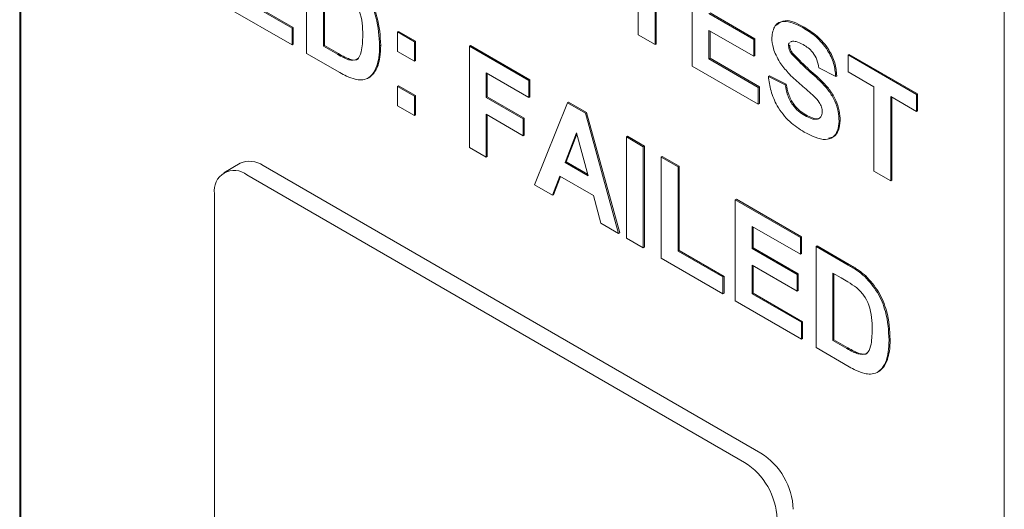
# Paper-space layout '2' of a CAD drawing. Header units: inches. Extents: x 1 to 109, y 1 to 85.
# Tile 49 of 66: x 83.261 to 83.905, y 26.889 to 27.209. Entities that reach past the tile are written whole.
import ezdxf

# ---------------------------------------------------------------- set-up
doc = ezdxf.new("R2010")
doc.units = ezdxf.units.IN
doc.header["$MEASUREMENT"] = 0

psp = doc.layouts.new('2')

# ---------------------------------------------------------------- linework, layer by layer
at = {"color": 7, "linetype": 'Continuous', "lineweight": 15, "ltscale": 5}
for p, q in [((83.26145, 27.77488), (83.26146, 26.79503)), ((83.26216, 27.77529), (83.26216, 26.79544)), ((83.90492, 26.42358), (83.90491, 27.40343)), ((83.44899, 27.18709), (83.44899, 27.25314)), ((83.66568, 27.19914), (83.66568, 27.25419)), ((83.67668, 27.24784), (83.67668, 27.19279)), ((83.67739, 27.24743), (83.67739, 27.1932)), ((83.70088, 27.17882), (83.70088, 27.24488)), ((83.45998, 27.23578), (83.45999, 27.19175)), ((83.46069, 27.23537), (83.46069, 27.19215)), ((83.40719, 27.22222), (83.43945, 27.2036)), ((83.40789, 27.22263), (83.44016, 27.20401)), ((83.43945, 27.19259), (83.39619, 27.21757)), ((83.71188, 27.21312), (83.74121, 27.19619)), ((83.71259, 27.21353), (83.74192, 27.1966)), ((83.43945, 27.2036), (83.44016, 27.20401)), ((83.43945, 27.2036), (83.43945, 27.19259)), ((83.44016, 27.20401), (83.44016, 27.193)), ((83.50838, 27.20107), (83.50909, 27.20147)), ((83.50838, 27.18836), (83.50838, 27.20107)), ((83.50838, 27.20107), (83.51938, 27.19472)), ((83.50909, 27.20147), (83.52009, 27.19512)), ((83.74121, 27.18518), (83.71188, 27.20211)), ((83.71188, 27.20211), (83.71188, 27.18348)), ((83.71259, 27.2017), (83.71259, 27.18389)), ((83.77333, 27.2039), (83.77404, 27.20431)), ((83.51938, 27.19472), (83.52009, 27.19512)), ((83.51938, 27.19472), (83.51938, 27.18201)), ((83.52009, 27.19512), (83.52009, 27.18242)), ((83.67668, 27.19279), (83.66568, 27.19914)), ((83.67668, 27.19279), (83.67739, 27.1932)), ((83.74121, 27.19619), (83.74192, 27.1966)), ((83.74121, 27.19619), (83.74121, 27.18518)), ((83.74192, 27.1966), (83.74192, 27.18559)), ((83.76575, 27.19493), (83.76517, 27.19447)), ((83.43945, 27.19259), (83.44016, 27.193)), ((83.47058, 27.17462), (83.44899, 27.18709)), ((83.45999, 27.19175), (83.46069, 27.19215)), ((83.45999, 27.19175), (83.46904, 27.18652)), ((83.46069, 27.19215), (83.46974, 27.18693)), ((83.49665, 27.19196), (83.49736, 27.19237)), ((83.51938, 27.18201), (83.50838, 27.18836)), ((83.55532, 27.19175), (83.55602, 27.19216)), ((83.55532, 27.1257), (83.55532, 27.19175)), ((83.55532, 27.19175), (83.59418, 27.16932)), ((83.55602, 27.19216), (83.59489, 27.16973)), ((83.76395, 27.19196), (83.76465, 27.19236)), ((83.76564, 27.18705), (83.76635, 27.18746)), ((83.47636, 27.18293), (83.47707, 27.18334)), ((83.51938, 27.18201), (83.52009, 27.18242)), ((83.71188, 27.18348), (83.71259, 27.18389)), ((83.71188, 27.18348), (83.74415, 27.16486)), ((83.71259, 27.18389), (83.74485, 27.16526)), ((83.74121, 27.18518), (83.74192, 27.18559)), ((83.80281, 27.18603), (83.80352, 27.18644)), ((83.80281, 27.18603), (83.84755, 27.16021)), ((83.80281, 27.17502), (83.80281, 27.18603)), ((83.80352, 27.18644), (83.84825, 27.16062)), ((83.49491, 27.17891), (83.49562, 27.17932)), ((83.59418, 27.15831), (83.56632, 27.1744)), ((83.56632, 27.1744), (83.56632, 27.15831)), ((83.56702, 27.17399), (83.56702, 27.15872)), ((83.74415, 27.15385), (83.70088, 27.17882)), ((83.79475, 27.17206), (83.78375, 27.17756)), ((83.81968, 27.16529), (83.80281, 27.17502)), ((83.48881, 27.17076), (83.48952, 27.17117)), ((83.59418, 27.16932), (83.59489, 27.16973)), ((83.59418, 27.16932), (83.59418, 27.15831)), ((83.59489, 27.16973), (83.59489, 27.15872)), ((83.75075, 27.17206), (83.75145, 27.17246)), ((83.75075, 27.17206), (83.76175, 27.16655)), ((83.75145, 27.17246), (83.76245, 27.16696)), ((83.79475, 27.17206), (83.79545, 27.17247)), ((83.50838, 27.1655), (83.50909, 27.16591)), ((83.50838, 27.1528), (83.50838, 27.1655)), ((83.50838, 27.1655), (83.51938, 27.15915)), ((83.50909, 27.16591), (83.52009, 27.15956)), ((83.74415, 27.16486), (83.74485, 27.16526)), ((83.74415, 27.16486), (83.74415, 27.15385)), ((83.74485, 27.16526), (83.74485, 27.15426)), ((83.76175, 27.16655), (83.76245, 27.16696)), ((83.81968, 27.11024), (83.81968, 27.16529)), ((83.51938, 27.15915), (83.52009, 27.15956)), ((83.51938, 27.15915), (83.51938, 27.14645)), ((83.52009, 27.15956), (83.52009, 27.14685)), ((83.56632, 27.15831), (83.56702, 27.15872)), ((83.56632, 27.15831), (83.59052, 27.14434)), ((83.56702, 27.15872), (83.59122, 27.14475)), ((83.59418, 27.15831), (83.59489, 27.15872)), ((83.59785, 27.10115), (83.61947, 27.15472)), ((83.61947, 27.15472), (83.62018, 27.15513)), ((83.61947, 27.15472), (83.63112, 27.14799)), ((83.62018, 27.15513), (83.63183, 27.1484)), ((83.84755, 27.1492), (83.83068, 27.15894)), ((83.83068, 27.15894), (83.83068, 27.10389)), ((83.83139, 27.15853), (83.83139, 27.1043)), ((83.84755, 27.16021), (83.84825, 27.16062)), ((83.84755, 27.16021), (83.84755, 27.1492)), ((83.84825, 27.16062), (83.84825, 27.14961)), ((83.51938, 27.14645), (83.50838, 27.1528)), ((83.63112, 27.14799), (83.63183, 27.1484)), ((83.63183, 27.1484), (83.65356, 27.06981)), ((83.74415, 27.15385), (83.74485, 27.15426)), ((83.84755, 27.1492), (83.84825, 27.14961)), ((83.51938, 27.14645), (83.52009, 27.14685)), ((83.59052, 27.13333), (83.56632, 27.1473)), ((83.56632, 27.1473), (83.56632, 27.11935)), ((83.56702, 27.14689), (83.56702, 27.11976)), ((83.59052, 27.14434), (83.59122, 27.14475)), ((83.59052, 27.14434), (83.59052, 27.13333)), ((83.59122, 27.14475), (83.59122, 27.13374)), ((83.63112, 27.14799), (83.65285, 27.0694)), ((83.77449, 27.14649), (83.7752, 27.1469)), ((83.79695, 27.14278), (83.79765, 27.14319)), ((83.59052, 27.13333), (83.59122, 27.13374)), ((83.62535, 27.13524), (83.61786, 27.11585)), ((83.62557, 27.1344), (83.61856, 27.11626)), ((83.63287, 27.10719), (83.62535, 27.13524)), ((83.65798, 27.13249), (83.65869, 27.1329)), ((83.65798, 27.06644), (83.65798, 27.13249)), ((83.65798, 27.13249), (83.66898, 27.12614)), ((83.65869, 27.1329), (83.66969, 27.12655)), ((83.56632, 27.11935), (83.55532, 27.1257)), ((83.66898, 27.12614), (83.66969, 27.12655)), ((83.66898, 27.12614), (83.66898, 27.06009)), ((83.66969, 27.12655), (83.66969, 27.06049)), ((83.56632, 27.11935), (83.56702, 27.11976)), ((83.61786, 27.11585), (83.61856, 27.11626)), ((83.61856, 27.11626), (83.63261, 27.10815)), ((83.68072, 27.11937), (83.68142, 27.11977)), ((83.68072, 27.05331), (83.68072, 27.11937)), ((83.68072, 27.11937), (83.69172, 27.11302)), ((83.68142, 27.11977), (83.69242, 27.11342)), ((83.40555, 27.11528), (83.39494, 27.10916)), ((83.74582, 26.92603), (83.42055, 27.1138)), ((83.61786, 27.11585), (83.63287, 27.10719)), ((83.69172, 27.11302), (83.69242, 27.11342)), ((83.69172, 27.11302), (83.69172, 27.05797)), ((83.69242, 27.11342), (83.69242, 27.05838)), ((83.83068, 27.10389), (83.81968, 27.11024)), ((83.73521, 26.91991), (83.40994, 27.10768)), ((83.61441, 27.10683), (83.60958, 27.09438)), ((83.61486, 27.10658), (83.61029, 27.09478)), ((83.63636, 27.09416), (83.61441, 27.10683)), ((83.83068, 27.10389), (83.83139, 27.1043)), ((83.60958, 27.09438), (83.59785, 27.10115)), ((83.38873, 27.09543), (83.38873, 26.71982)), ((83.60958, 27.09438), (83.61029, 27.09478)), ((83.64118, 27.07613), (83.63636, 27.09416)), ((83.72911, 27.09143), (83.72982, 27.09183)), ((83.72912, 27.02537), (83.72911, 27.09143)), ((83.72911, 27.09143), (83.77165, 27.06687)), ((83.72982, 27.09183), (83.77235, 27.06728)), ((83.65285, 27.0694), (83.64118, 27.07613)), ((83.77165, 27.05586), (83.74011, 27.07407)), ((83.74011, 27.07407), (83.74011, 27.05967)), ((83.74082, 27.07366), (83.74082, 27.06008)), ((83.65285, 27.0694), (83.65356, 27.06981)), ((83.66898, 27.06009), (83.65798, 27.06644)), ((83.77165, 27.06687), (83.77235, 27.06728)), ((83.77165, 27.06687), (83.77165, 27.05586)), ((83.77235, 27.06728), (83.77235, 27.05627)), ((83.66898, 27.06009), (83.66969, 27.06049)), ((83.69172, 27.05797), (83.69242, 27.05838)), ((83.69242, 27.05838), (83.72176, 27.04145)), ((83.74011, 27.05967), (83.74082, 27.06008)), ((83.74011, 27.05967), (83.76945, 27.04274)), ((83.74082, 27.06008), (83.77015, 27.04315)), ((83.78191, 27.06095), (83.78262, 27.06135)), ((83.78191, 27.06095), (83.80289, 27.04883)), ((83.78191, 26.99489), (83.78191, 27.06095)), ((83.78262, 27.06135), (83.8036, 27.04924)), ((83.72105, 27.03003), (83.68072, 27.05331)), ((83.69172, 27.05797), (83.72105, 27.04104)), ((83.77165, 27.05586), (83.77235, 27.05627)), ((83.76945, 27.03173), (83.74011, 27.04866)), ((83.74011, 27.04866), (83.74011, 27.03003)), ((83.74082, 27.04825), (83.74082, 27.03044)), ((83.72105, 27.04104), (83.72176, 27.04145)), ((83.72105, 27.04104), (83.72105, 27.03003)), ((83.72176, 27.04145), (83.72176, 27.03044)), ((83.76945, 27.04274), (83.77015, 27.04315)), ((83.76945, 27.04274), (83.76945, 27.03173)), ((83.77015, 27.04315), (83.77015, 27.03214)), ((83.79836, 27.04044), (83.79291, 27.04359)), ((83.79291, 27.04359), (83.79291, 26.99955)), ((83.79362, 27.04318), (83.79362, 26.99996)), ((83.81372, 27.04133), (83.81443, 27.04173)), ((83.72105, 27.03003), (83.72176, 27.03044)), ((83.74011, 27.03003), (83.74082, 27.03044)), ((83.74011, 27.03003), (83.77238, 27.01141)), ((83.74082, 27.03044), (83.77309, 27.01181)), ((83.76945, 27.03173), (83.77015, 27.03214)), ((83.77238, 27.0004), (83.72912, 27.02537)), ((83.77238, 27.01141), (83.77309, 27.01181)), ((83.77238, 27.01141), (83.77238, 27.0004)), ((83.77309, 27.01181), (83.77309, 27.0008)), ((83.77238, 27.0004), (83.77309, 27.0008)), ((83.82958, 26.99977), (83.83029, 27.00018)), ((83.80351, 26.98242), (83.78191, 26.99489)), ((83.79291, 26.99955), (83.79362, 26.99996)), ((83.79291, 26.99955), (83.80197, 26.99433)), ((83.79362, 26.99996), (83.80267, 26.99473)), ((83.80929, 26.99073), (83.80999, 26.99114)), ((83.82784, 26.98672), (83.82855, 26.98713)), ((83.82174, 26.97857), (83.82245, 26.97898))]:
    psp.add_line(p, q, dxfattribs=at)
at = {"color": 7, "linetype": 'Continuous', "lineweight": 15, "ltscale": 25}
for centre, radius, start, end in [((83.41176, 27.10153), 0.01509, 54.38281, 114.30728), ((83.40166, 27.09752), 0.0131, 50.79742, 189.21474), ((83.72098, 26.88719), 0.0461, 2.60571, 57.39476), ((83.71037, 26.88107), 0.0461, 2.60571, 57.39476)]:
    psp.add_arc(centre, radius, start, end, dxfattribs=at)
at = {"color": 7, "linetype": 'Continuous', "lineweight": 15, "ltscale": 5}
for points, knots in [([(83.48079, 27.23352), (83.48374, 27.2302), (83.48966, 27.22355), (83.49583, 27.20796), (83.49634, 27.19803), (83.49665, 27.19196)], [0, 0, 0, 0, 0.279072, 0.559338, 1, 1, 1, 1]), ([(83.4815, 27.23393), (83.48445, 27.23061), (83.49037, 27.22396), (83.49654, 27.20836), (83.49705, 27.19844), (83.49736, 27.19237)], [0, 0, 0, 0, 0.279072, 0.559338, 1, 1, 1, 1]), ([(83.48565, 27.19892), (83.48554, 27.20412), (83.4854, 27.21137), (83.48033, 27.22164), (83.47703, 27.22472), (83.47537, 27.22626)], [0, 0, 0, 0, 0.559429, 0.779516, 1, 1, 1, 1]), ([(83.75295, 27.19742), (83.75339, 27.20029), (83.75426, 27.20602), (83.76201, 27.20945), (83.76903, 27.20601), (83.77333, 27.2039)], [0, 0, 0, 0, 0.279748, 0.559362, 1, 1, 1, 1]), ([(83.75601, 27.20556), (83.75778, 27.20685), (83.76243, 27.21024), (83.7696, 27.20658), (83.77404, 27.20431)], [0, 0, 0, 0, 0.381001, 1, 1, 1, 1]), ([(83.77333, 27.2039), (83.77621, 27.2021), (83.78194, 27.19851), (83.78938, 27.19007), (83.79393, 27.18034), (83.79447, 27.17482), (83.79475, 27.17206)], [0, 0, 0, 0, 0.281015, 0.560109, 0.779825, 1, 1, 1, 1]), ([(83.77404, 27.20431), (83.77691, 27.20251), (83.78264, 27.19892), (83.79009, 27.19048), (83.79464, 27.18075), (83.79518, 27.17523), (83.79545, 27.17247)], [0, 0, 0, 0, 0.281015, 0.560109, 0.779825, 1, 1, 1, 1]), ([(83.47636, 27.18293), (83.47839, 27.18265), (83.48247, 27.18209), (83.48539, 27.18909), (83.48555, 27.19519), (83.48565, 27.19892)], [0, 0, 0, 0, 0.278192, 0.558019, 1, 1, 1, 1]), ([(83.75823, 27.18121), (83.75655, 27.18428), (83.75353, 27.18979), (83.75313, 27.19509), (83.75295, 27.19742)], [0, 0, 0, 0, 0.559266, 1, 1, 1, 1]), ([(83.76452, 27.19395), (83.76444, 27.1939), (83.76395, 27.19356), (83.76395, 27.19269), (83.76395, 27.19196)], [0, 0, 0, 0, 0.162956, 1, 1, 1, 1]), ([(83.77347, 27.19281), (83.77193, 27.19364), (83.76919, 27.19513), (83.7668, 27.19499), (83.76575, 27.19493)], [0, 0, 0, 0, 0.560544, 1, 1, 1, 1]), ([(83.46974, 27.18693), (83.47112, 27.18613), (83.47358, 27.18472), (83.476, 27.18376), (83.47707, 27.18334)], [0, 0, 0, 0, 0.560216, 1, 1, 1, 1]), ([(83.49665, 27.19196), (83.4966, 27.18932), (83.49649, 27.18461), (83.49539, 27.18065), (83.49491, 27.17891)], [0, 0, 0, 0, 0.56008, 1, 1, 1, 1]), ([(83.49736, 27.19237), (83.4973, 27.18973), (83.4972, 27.18502), (83.4961, 27.18106), (83.49562, 27.17932)], [0, 0, 0, 0, 0.5600799, 1, 1, 1, 1]), ([(83.76395, 27.19196), (83.76405, 27.19104), (83.76425, 27.18938), (83.76522, 27.18776), (83.76564, 27.18705)], [0, 0, 0, 0, 0.55848, 1, 1, 1, 1]), ([(83.76465, 27.19236), (83.76476, 27.19144), (83.76495, 27.18979), (83.76592, 27.18817), (83.76635, 27.18746)], [0, 0, 0, 0, 0.55848, 1, 1, 1, 1]), ([(83.76564, 27.18705), (83.7689, 27.18366), (83.77542, 27.17686), (83.78406, 27.16982), (83.79048, 27.16259), (83.79431, 27.15604), (83.79666, 27.14906), (83.79685, 27.14487), (83.79695, 27.14278)], [0, 0, 0, 0, 0.249423, 0.500053, 0.625203, 0.750142, 0.874918, 1, 1, 1, 1]), ([(83.76635, 27.18746), (83.7696, 27.18406), (83.77613, 27.17727), (83.78477, 27.17023), (83.79119, 27.163), (83.79502, 27.15645), (83.79736, 27.14947), (83.79756, 27.14528), (83.79765, 27.14319)], [0, 0, 0, 0, 0.249423, 0.500053, 0.625203, 0.750142, 0.874918, 1, 1, 1, 1]), ([(83.78375, 27.17756), (83.78345, 27.17928), (83.78287, 27.1827), (83.77928, 27.18912), (83.77568, 27.19141), (83.77347, 27.19281)], [0, 0, 0, 0, 0.281521, 0.560305, 1, 1, 1, 1]), ([(83.46904, 27.18652), (83.47041, 27.18573), (83.47287, 27.18431), (83.47529, 27.18335), (83.47636, 27.18293)], [0, 0, 0, 0, 0.560216, 1, 1, 1, 1]), ([(83.47707, 27.18334), (83.47928, 27.18279), (83.48193, 27.18213), (83.48295, 27.18424), (83.48312, 27.1846)], [0, 0, 0, 0, 0.831228, 1, 1, 1, 1]), ([(83.7713, 27.16717), (83.76869, 27.16945), (83.76402, 27.1735), (83.76, 27.17885), (83.75823, 27.18121)], [0, 0, 0, 0, 0.560768, 1, 1, 1, 1]), ([(83.48075, 27.17015), (83.47887, 27.17075), (83.47552, 27.17182), (83.47209, 27.17376), (83.47058, 27.17462)], [0, 0, 0, 0, 0.559579, 1, 1, 1, 1]), ([(83.49491, 27.17891), (83.49409, 27.17697), (83.49264, 27.17351), (83.48998, 27.1716), (83.48881, 27.17076)], [0, 0, 0, 0, 0.560007, 1, 1, 1, 1]), ([(83.49562, 27.17932), (83.4948, 27.17738), (83.49335, 27.17392), (83.49069, 27.17201), (83.48952, 27.17117)], [0, 0, 0, 0, 0.560007, 1, 1, 1, 1]), ([(83.48881, 27.17076), (83.48745, 27.17028), (83.485, 27.16943), (83.48205, 27.16993), (83.48075, 27.17015)], [0, 0, 0, 0, 0.559443, 1, 1, 1, 1]), ([(83.77419, 27.13566), (83.77097, 27.13771), (83.76456, 27.14179), (83.75647, 27.15183), (83.75206, 27.16269), (83.75119, 27.16893), (83.75075, 27.17206)], [0, 0, 0, 0, 0.280715, 0.55934, 0.779309, 1, 1, 1, 1]), ([(83.76175, 27.16655), (83.76215, 27.16435), (83.76296, 27.15997), (83.76617, 27.1536), (83.77038, 27.14912), (83.77312, 27.14737), (83.77449, 27.14649)], [0, 0, 0, 0, 0.280582, 0.559152, 0.779251, 1, 1, 1, 1]), ([(83.76245, 27.16696), (83.76286, 27.16476), (83.76367, 27.16038), (83.76687, 27.15401), (83.77109, 27.14953), (83.77383, 27.14778), (83.7752, 27.1469)], [0, 0, 0, 0, 0.280582, 0.559152, 0.779251, 1, 1, 1, 1]), ([(83.78058, 27.15895), (83.77886, 27.16051), (83.77578, 27.16332), (83.77267, 27.166), (83.7713, 27.16717)], [0, 0, 0, 0, 0.559956, 1, 1, 1, 1]), ([(83.78595, 27.149), (83.78586, 27.14998), (83.7857, 27.15195), (83.7837, 27.15573), (83.78177, 27.15773), (83.78058, 27.15895)], [0, 0, 0, 0, 0.279779, 0.559088, 1, 1, 1, 1]), ([(83.77449, 27.14649), (83.77594, 27.14572), (83.77884, 27.14419), (83.78264, 27.14379), (83.78539, 27.14538), (83.78576, 27.14779), (83.78595, 27.149)], [0, 0, 0, 0, 0.281228, 0.561008, 0.781099, 1, 1, 1, 1]), ([(83.79695, 27.14278), (83.79673, 27.14058), (83.79629, 27.13619), (83.79306, 27.13194), (83.78597, 27.1297), (83.77905, 27.1332), (83.77419, 27.13566)], [0, 0, 0, 0, 0.1869663, 0.3740057, 0.5609669, 1, 1, 1, 1]), ([(83.7752, 27.1469), (83.77663, 27.14615), (83.7795, 27.14465), (83.78318, 27.14404), (83.78461, 27.14527), (83.78512, 27.14571)], [0, 0, 0, 0, 0.391137, 0.78026, 1, 1, 1, 1]), ([(83.79765, 27.14319), (83.79743, 27.14101), (83.79697, 27.13665), (83.79416, 27.13255), (83.7913, 27.13196), (83.79011, 27.13171)], [0, 0, 0, 0, 0.368835, 0.7378143, 1, 1, 1, 1]), ([(83.80289, 27.04883), (83.80494, 27.04764), (83.80858, 27.04551), (83.81215, 27.0426), (83.81372, 27.04133)], [0, 0, 0, 0, 0.5602382, 1, 1, 1, 1]), ([(83.8036, 27.04924), (83.80564, 27.04805), (83.80929, 27.04592), (83.81286, 27.04301), (83.81443, 27.04173)], [0, 0, 0, 0, 0.560238, 1, 1, 1, 1]), ([(83.8083, 27.03407), (83.80645, 27.03537), (83.80315, 27.03769), (83.79982, 27.0396), (83.79836, 27.04044)], [0, 0, 0, 0, 0.559753, 1, 1, 1, 1]), ([(83.81372, 27.04133), (83.81667, 27.03801), (83.82259, 27.03136), (83.82876, 27.01576), (83.82927, 27.00584), (83.82958, 26.99977)], [0, 0, 0, 0, 0.279072, 0.559338, 1, 1, 1, 1]), ([(83.81443, 27.04173), (83.81738, 27.03842), (83.8233, 27.03176), (83.82947, 27.01617), (83.82998, 27.00624), (83.83029, 27.00018)], [0, 0, 0, 0, 0.2790722, 0.559338, 1, 1, 1, 1]), ([(83.81858, 27.00673), (83.81847, 27.01193), (83.81832, 27.01917), (83.81326, 27.02944), (83.80995, 27.03253), (83.8083, 27.03407)], [0, 0, 0, 0, 0.559429, 0.779516, 1, 1, 1, 1]), ([(83.80929, 26.99073), (83.81132, 26.99046), (83.8154, 26.9899), (83.81831, 26.9969), (83.81848, 27.00299), (83.81858, 27.00673)], [0, 0, 0, 0, 0.278192, 0.558019, 1, 1, 1, 1]), ([(83.83029, 27.00018), (83.83023, 26.99754), (83.83013, 26.99283), (83.82903, 26.98887), (83.82855, 26.98713)], [0, 0, 0, 0, 0.56008, 1, 1, 1, 1]), ([(83.80197, 26.99433), (83.80334, 26.99353), (83.8058, 26.99211), (83.80822, 26.99116), (83.80929, 26.99073)], [0, 0, 0, 0, 0.560216, 1, 1, 1, 1]), ([(83.80267, 26.99473), (83.80405, 26.99394), (83.8065, 26.99252), (83.80893, 26.99156), (83.80999, 26.99114)], [0, 0, 0, 0, 0.560216, 1, 1, 1, 1]), ([(83.82958, 26.99977), (83.82952, 26.99713), (83.82942, 26.99242), (83.82832, 26.98846), (83.82784, 26.98672)], [0, 0, 0, 0, 0.56008, 1, 1, 1, 1]), ([(83.80999, 26.99114), (83.8122, 26.9906), (83.81486, 26.98994), (83.81587, 26.99205), (83.81604, 26.99241)], [0, 0, 0, 0, 0.831228, 1, 1, 1, 1]), ([(83.81368, 26.97796), (83.8118, 26.97856), (83.80845, 26.97963), (83.80502, 26.98157), (83.80351, 26.98242)], [0, 0, 0, 0, 0.559579, 1, 1, 1, 1]), ([(83.82784, 26.98672), (83.82702, 26.98478), (83.82557, 26.98132), (83.82291, 26.97941), (83.82174, 26.97857)], [0, 0, 0, 0, 0.560007, 1, 1, 1, 1]), ([(83.82855, 26.98713), (83.82773, 26.98519), (83.82627, 26.98173), (83.82362, 26.97982), (83.82245, 26.97898)], [0, 0, 0, 0, 0.560007, 1, 1, 1, 1]), ([(83.82174, 26.97857), (83.82037, 26.97809), (83.81793, 26.97723), (83.81498, 26.97774), (83.81368, 26.97796)], [0, 0, 0, 0, 0.559443, 1, 1, 1, 1])]:
    psp.add_open_spline(points, degree=3, knots=knots, dxfattribs=at)

doc.saveas('drawing.dxf')
